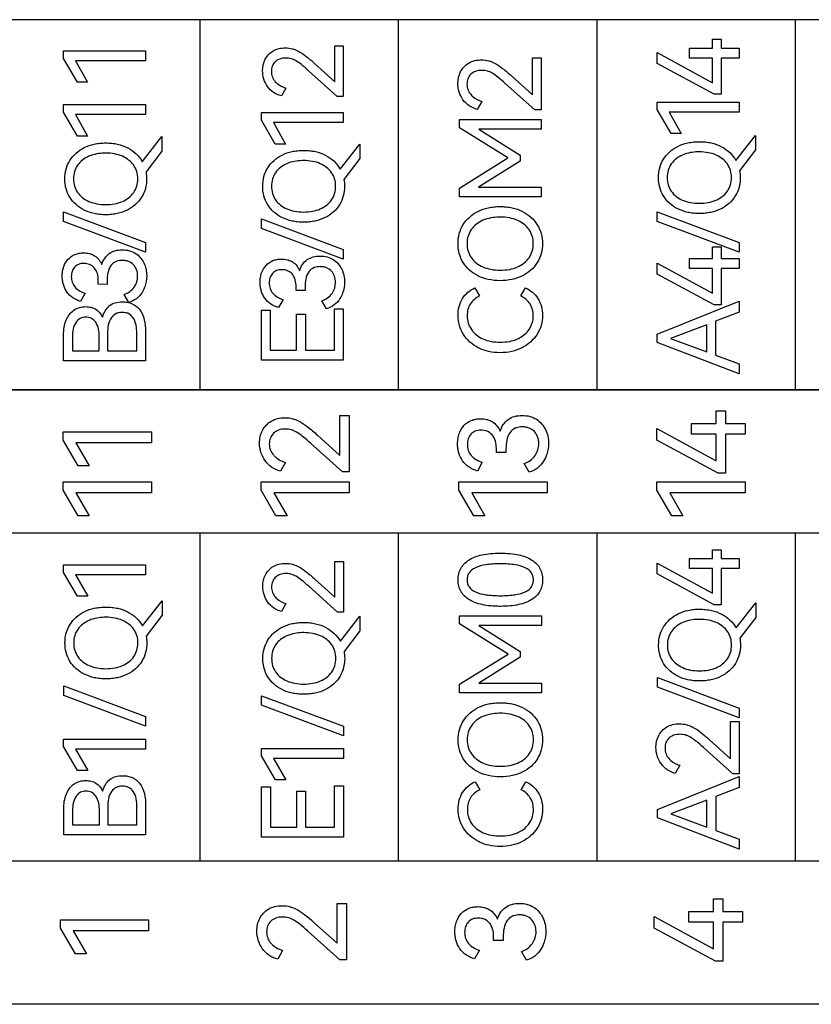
# Model space of a CAD drawing. Header units: millimetres. Extents: x 0 to 427, y 0 to 299.
# Tile 8 of 24: x 136 to 152, y 142 to 162. Entities that reach past the tile are written whole.
import ezdxf

# ---------------------------------------------------------------- set-up
doc = ezdxf.new("R2010")
doc.units = ezdxf.units.MM
doc.header["$LTSCALE"] = 23.1
doc.header["$MEASUREMENT"] = 0
doc.layers.add('Q0扩展模块左盖—激光—DXF_CONTINUOUS_LINE', color=7, linetype='Continuous')

msp = doc.modelspace()

# ---------------------------------------------------------------- linework, layer by layer
at = {"layer": 'Q0扩展模块左盖—激光—DXF_CONTINUOUS_LINE', "color": 32, "linetype": 'Continuous', "true_color": 0xcd6928}
for p, q in [((167.839, 161.79), (131.206, 161.79)), ((139.347, 154.208), (139.347, 161.79)), ((143.417, 154.208), (143.417, 161.79)), ((147.487, 154.208), (147.487, 161.79)), ((151.558, 154.208), (151.558, 161.79)), ((149.851, 161.392), (150.028, 161.392)), ((149.851, 161.209), (149.851, 161.392)), ((150.028, 161.392), (150.028, 161.209)), ((142.108, 161.255), (142.284, 161.255)), ((142.108, 160.519), (142.108, 161.255)), ((142.284, 161.255), (142.284, 160.217)), ((149.381, 161.209), (149.851, 161.209)), ((149.381, 161.005), (149.381, 161.209)), ((150.028, 161.209), (150.399, 161.209)), ((150.399, 161.209), (150.399, 161.005)), ((136.546, 161.154), (138.227, 161.154)), ((136.546, 160.998), (136.546, 161.154)), ((136.83, 160.51), (136.546, 160.998)), ((138.227, 161.154), (138.227, 160.948)), ((146.16, 161.011), (146.342, 161.011)), ((146.16, 160.252), (146.16, 161.011)), ((146.342, 161.011), (146.342, 159.94)), ((148.718, 161.115), (149.851, 160.5)), ((148.718, 160.892), (148.718, 161.115)), ((149.851, 161.005), (149.381, 161.005)), ((149.851, 160.5), (149.851, 161.005)), ((150.399, 161.005), (150.028, 161.005)), ((150.028, 161.005), (150.028, 160.262)), ((138.227, 160.948), (136.791, 160.948)), ((136.791, 160.948), (137.041, 160.51)), ((141.695, 160.893), (142.108, 160.519)), ((149.885, 160.262), (148.718, 160.892)), ((142.157, 160.217), (141.571, 160.744)), ((145.734, 160.637), (146.16, 160.252)), ((137.041, 160.51), (136.83, 160.51)), ((141.104, 160.388), (141.013, 160.228)), ((146.211, 159.94), (145.605, 160.484)), ((142.284, 160.217), (142.157, 160.217)), ((150.028, 160.262), (149.885, 160.262)), ((136.546, 160.052), (138.227, 160.052)), ((136.546, 159.896), (136.546, 160.052)), ((138.227, 160.052), (138.227, 159.845)), ((145.124, 160.117), (145.03, 159.952)), ((148.718, 160.103), (150.399, 160.103)), ((148.718, 159.947), (148.718, 160.103)), ((150.399, 160.103), (150.399, 159.897)), ((136.83, 159.407), (136.546, 159.896)), ((138.227, 159.845), (136.791, 159.845)), ((136.791, 159.845), (137.041, 159.407)), ((140.603, 159.887), (142.284, 159.887)), ((140.603, 159.731), (140.603, 159.887)), ((142.284, 159.887), (142.284, 159.681)), ((146.342, 159.94), (146.211, 159.94)), ((149.003, 159.459), (148.718, 159.947)), ((150.399, 159.897), (148.964, 159.897)), ((148.964, 159.897), (149.214, 159.459)), ((140.888, 159.243), (140.603, 159.731)), ((142.284, 159.681), (140.849, 159.681)), ((140.849, 159.681), (141.099, 159.243)), ((144.663, 159.743), (146.342, 159.743)), ((144.663, 159.576), (144.663, 159.743)), ((146.342, 159.743), (146.342, 159.544)), ((137.041, 159.407), (136.83, 159.407)), ((138.162, 158.881), (138.564, 159.394)), ((138.564, 159.394), (138.564, 159.096)), ((145.66, 158.959), (144.663, 159.576)), ((146.342, 159.544), (145.062, 159.544)), ((145.062, 159.544), (145.908, 159.014)), ((149.214, 159.459), (149.003, 159.459)), ((150.335, 158.906), (150.737, 159.42)), ((150.737, 159.42), (150.737, 159.122)), ((141.099, 159.243), (140.888, 159.243)), ((142.22, 158.728), (142.622, 159.241)), ((142.622, 159.241), (142.622, 158.944)), ((138.564, 159.096), (138.238, 158.67)), ((145.908, 159.014), (145.908, 158.892)), ((150.737, 159.122), (150.41, 158.695)), ((142.622, 158.944), (142.295, 158.517)), ((144.663, 158.34), (145.66, 158.959)), ((145.908, 158.892), (145.057, 158.358)), ((144.663, 158.161), (144.663, 158.34)), ((145.057, 158.358), (146.342, 158.358)), ((146.342, 158.358), (146.342, 158.161)), ((146.342, 158.161), (144.663, 158.161)), ((136.548, 157.853), (138.227, 157.224)), ((136.548, 157.656), (136.548, 157.853)), ((148.721, 157.852), (150.399, 157.223)), ((148.721, 157.654), (148.721, 157.852)), ((138.227, 157.027), (136.548, 157.656)), ((140.606, 157.713), (142.284, 157.084)), ((140.606, 157.515), (140.606, 157.713)), ((150.399, 157.026), (148.721, 157.654)), ((142.284, 156.887), (140.606, 157.515)), ((138.227, 157.224), (138.227, 157.027)), ((150.399, 157.223), (150.399, 157.026)), ((142.284, 157.084), (142.284, 156.887)), ((149.851, 157.135), (150.028, 157.135)), ((149.851, 156.894), (149.851, 157.135)), ((150.028, 157.135), (150.028, 156.894)), ((148.718, 156.8), (149.851, 156.186)), ((148.718, 156.578), (148.718, 156.8)), ((149.381, 156.894), (149.851, 156.894)), ((149.381, 156.69), (149.381, 156.894)), ((150.028, 156.894), (150.399, 156.894)), ((150.399, 156.894), (150.399, 156.69)), ((149.885, 155.947), (148.718, 156.578)), ((149.851, 156.69), (149.381, 156.69)), ((149.851, 156.186), (149.851, 156.69)), ((150.399, 156.69), (150.028, 156.69)), ((150.028, 156.69), (150.028, 155.947)), ((137.259, 156.369), (137.259, 156.45)), ((137.442, 156.367), (137.259, 156.369)), ((137.442, 156.438), (137.442, 156.367)), ((136.991, 156.184), (136.897, 156.019)), ((137.883, 155.996), (137.789, 156.161)), ((141.316, 156.242), (141.316, 156.322)), ((141.5, 156.24), (141.316, 156.242)), ((141.5, 156.311), (141.5, 156.24)), ((144.982, 156.295), (145.078, 156.13)), ((145.924, 156.13), (146.021, 156.295)), ((141.048, 156.056), (140.954, 155.891)), ((141.94, 155.868), (141.846, 156.033)), ((148.721, 155.35), (150.399, 156.024)), ((150.028, 155.947), (149.885, 155.947)), ((150.399, 156.024), (150.399, 155.797)), ((140.603, 155.842), (140.784, 155.842)), ((140.603, 154.812), (140.603, 155.842)), ((140.784, 155.842), (140.784, 155.016)), ((141.326, 155.755), (141.507, 155.755)), ((141.326, 155.016), (141.326, 155.755)), ((141.507, 155.755), (141.507, 155.016)), ((142.103, 155.867), (142.284, 155.867)), ((142.103, 155.016), (142.103, 155.867)), ((142.284, 155.867), (142.284, 154.812)), ((150.399, 155.797), (149.917, 155.611)), ((149.917, 155.611), (149.917, 154.916)), ((137.449, 155.365), (137.449, 155.005)), ((138.048, 155.005), (138.048, 155.365)), ((138.227, 155.402), (138.227, 154.801)), ((148.721, 155.178), (148.721, 155.35)), ((149.734, 155.54), (148.993, 155.256)), ((149.734, 154.985), (149.734, 155.54)), ((136.548, 154.801), (136.548, 155.331)), ((136.729, 155.297), (136.729, 155.005)), ((137.279, 155.005), (137.279, 155.297)), ((150.399, 154.533), (148.721, 155.178)), ((148.993, 155.256), (149.734, 154.985)), ((136.729, 155.005), (137.279, 155.005)), ((137.449, 155.005), (138.048, 155.005)), ((140.784, 155.016), (141.326, 155.016)), ((141.507, 155.016), (142.103, 155.016)), ((138.227, 154.801), (136.548, 154.801)), ((142.284, 154.812), (140.603, 154.812)), ((149.917, 154.916), (150.399, 154.74)), ((150.399, 154.74), (150.399, 154.533)), ((167.839, 154.208), (131.206, 154.208)), ((131.207, 154.204), (167.839, 154.204)), ((149.931, 153.776), (150.122, 153.776)), ((149.931, 153.516), (149.931, 153.776)), ((150.122, 153.776), (150.122, 153.516)), ((142.211, 153.682), (142.406, 153.682)), ((142.211, 152.864), (142.211, 153.682)), ((142.406, 153.682), (142.406, 152.529)), ((136.538, 153.343), (138.348, 153.343)), ((136.538, 153.176), (136.538, 153.343)), ((138.348, 153.343), (138.348, 153.121)), ((148.712, 153.415), (149.931, 152.753)), ((148.712, 153.176), (148.712, 153.415)), ((149.425, 153.516), (149.931, 153.516)), ((149.425, 153.297), (149.425, 153.516)), ((150.122, 153.516), (150.522, 153.516)), ((150.522, 153.516), (150.522, 153.297)), ((136.844, 152.65), (136.538, 153.176)), ((138.348, 153.121), (136.802, 153.121)), ((136.802, 153.121), (137.072, 152.65)), ((141.752, 153.279), (142.211, 152.864)), ((149.969, 152.496), (148.712, 153.176)), ((149.931, 153.297), (149.425, 153.297)), ((149.931, 152.753), (149.931, 153.297)), ((150.522, 153.297), (150.122, 153.297)), ((150.122, 153.297), (150.122, 152.496)), ((142.265, 152.529), (141.613, 153.114)), ((145.422, 152.921), (145.422, 153.008)), ((145.619, 152.919), (145.422, 152.921)), ((145.619, 152.995), (145.619, 152.919)), ((141.095, 152.719), (140.994, 152.541)), ((145.133, 152.721), (145.032, 152.543)), ((137.072, 152.65), (136.844, 152.65)), ((142.406, 152.529), (142.265, 152.529)), ((146.093, 152.519), (145.992, 152.696)), ((136.538, 152.321), (138.348, 152.321)), ((136.538, 152.153), (136.538, 152.321)), ((138.348, 152.321), (138.348, 152.099)), ((140.596, 152.321), (142.406, 152.321)), ((140.596, 152.153), (140.596, 152.321)), ((142.406, 152.321), (142.406, 152.099)), ((144.654, 152.321), (146.464, 152.321)), ((144.654, 152.153), (144.654, 152.321)), ((146.464, 152.321), (146.464, 152.099)), ((148.712, 152.321), (150.522, 152.321)), ((148.712, 152.153), (148.712, 152.321)), ((150.122, 152.496), (149.969, 152.496)), ((150.522, 152.321), (150.522, 152.099)), ((136.844, 151.627), (136.538, 152.153)), ((140.902, 151.627), (140.596, 152.153)), ((144.96, 151.627), (144.654, 152.153)), ((149.018, 151.627), (148.712, 152.153)), ((138.348, 152.099), (136.802, 152.099)), ((136.802, 152.099), (137.072, 151.627)), ((142.406, 152.099), (140.86, 152.099)), ((140.86, 152.099), (141.129, 151.627)), ((146.464, 152.099), (144.918, 152.099)), ((144.918, 152.099), (145.187, 151.627)), ((150.522, 152.099), (148.976, 152.099)), ((148.976, 152.099), (149.245, 151.627)), ((137.072, 151.627), (136.844, 151.627)), ((141.129, 151.627), (140.902, 151.627)), ((145.187, 151.627), (144.96, 151.627)), ((149.245, 151.627), (149.018, 151.627)), ((167.839, 151.272), (131.207, 151.272)), ((139.347, 144.548), (139.347, 151.272)), ((143.417, 144.548), (143.417, 151.272)), ((147.487, 144.548), (147.487, 151.272)), ((151.558, 144.548), (151.558, 151.272)), ((149.854, 150.929), (150.031, 150.929)), ((149.854, 150.751), (149.854, 150.929)), ((150.031, 150.929), (150.031, 150.751)), ((149.384, 150.751), (149.854, 150.751)), ((149.384, 150.547), (149.384, 150.751)), ((150.031, 150.751), (150.402, 150.751)), ((150.402, 150.751), (150.402, 150.547)), ((136.549, 150.622), (138.23, 150.622)), ((136.549, 150.466), (136.549, 150.622)), ((138.23, 150.622), (138.23, 150.416)), ((142.112, 150.692), (142.287, 150.692)), ((142.112, 149.957), (142.112, 150.692)), ((142.287, 150.692), (142.287, 149.654)), ((148.721, 150.657), (149.854, 150.042)), ((148.721, 150.434), (148.721, 150.657)), ((149.854, 150.547), (149.384, 150.547)), ((149.854, 150.042), (149.854, 150.547)), ((150.402, 150.547), (150.031, 150.547)), ((150.031, 150.547), (150.031, 149.804)), ((136.833, 149.978), (136.549, 150.466)), ((138.23, 150.416), (136.794, 150.416)), ((136.794, 150.416), (137.044, 149.978)), ((141.698, 150.33), (142.112, 149.957)), ((149.889, 149.804), (148.721, 150.434)), ((142.161, 149.654), (141.574, 150.181)), ((137.044, 149.978), (136.833, 149.978)), ((138.165, 149.371), (138.568, 149.885)), ((138.568, 149.885), (138.568, 149.587)), ((141.107, 149.826), (141.016, 149.665)), ((150.031, 149.804), (149.889, 149.804)), ((150.338, 149.328), (150.74, 149.841)), ((150.74, 149.841), (150.74, 149.543)), ((138.568, 149.587), (138.241, 149.16)), ((142.287, 149.654), (142.161, 149.654)), ((142.223, 149.056), (142.625, 149.569)), ((142.625, 149.569), (142.625, 149.271)), ((144.666, 149.578), (146.345, 149.578)), ((144.666, 149.41), (144.666, 149.578)), ((146.345, 149.578), (146.345, 149.378)), ((150.74, 149.543), (150.413, 149.117)), ((145.664, 148.793), (144.666, 149.41)), ((146.345, 149.378), (145.065, 149.378)), ((145.065, 149.378), (145.911, 148.848)), ((142.625, 149.271), (142.298, 148.844)), ((144.666, 148.174), (145.664, 148.793)), ((145.911, 148.727), (145.061, 148.193)), ((145.911, 148.848), (145.911, 148.727)), ((148.724, 148.312), (150.402, 147.683)), ((148.724, 148.114), (148.724, 148.312)), ((136.551, 148.143), (138.23, 147.515)), ((136.551, 147.946), (136.551, 148.143)), ((144.666, 147.995), (144.666, 148.174)), ((145.061, 148.193), (146.345, 148.193)), ((146.345, 148.193), (146.345, 147.995)), ((150.402, 147.486), (148.724, 148.114)), ((138.23, 147.318), (136.551, 147.946)), ((140.609, 147.94), (142.287, 147.312)), ((140.609, 147.743), (140.609, 147.94)), ((146.345, 147.995), (144.666, 147.995)), ((142.287, 147.115), (140.609, 147.743)), ((150.402, 147.683), (150.402, 147.486)), ((138.23, 147.515), (138.23, 147.318)), ((142.287, 147.312), (142.287, 147.115)), ((150.221, 147.408), (150.402, 147.408)), ((150.221, 146.649), (150.221, 147.408)), ((150.402, 147.408), (150.402, 146.337)), ((136.549, 147.052), (138.23, 147.052)), ((136.549, 146.896), (136.549, 147.052)), ((136.833, 146.408), (136.549, 146.896)), ((138.23, 147.052), (138.23, 146.846)), ((150.272, 146.337), (149.666, 146.88)), ((149.795, 147.034), (150.221, 146.649)), ((138.23, 146.846), (136.794, 146.846)), ((136.794, 146.846), (137.044, 146.408)), ((140.606, 146.861), (142.287, 146.861)), ((140.606, 146.705), (140.606, 146.861)), ((140.891, 146.217), (140.606, 146.705)), ((142.287, 146.861), (142.287, 146.655)), ((142.287, 146.655), (140.852, 146.655)), ((140.852, 146.655), (141.102, 146.217)), ((149.185, 146.513), (149.091, 146.348)), ((137.044, 146.408), (136.833, 146.408)), ((148.724, 145.61), (150.402, 146.284)), ((150.402, 146.337), (150.272, 146.337)), ((150.402, 146.284), (150.402, 146.057)), ((140.606, 146.069), (140.788, 146.069)), ((140.606, 145.04), (140.606, 146.069)), ((140.788, 146.069), (140.788, 145.244)), ((141.102, 146.217), (140.891, 146.217)), ((142.106, 146.095), (142.287, 146.095)), ((142.106, 145.244), (142.106, 146.095)), ((142.287, 146.095), (142.287, 145.04)), ((144.985, 146.178), (145.081, 146.012)), ((145.927, 146.012), (146.024, 146.178)), ((141.329, 145.982), (141.51, 145.982)), ((141.329, 145.244), (141.329, 145.982)), ((141.51, 145.982), (141.51, 145.244)), ((150.402, 146.057), (149.921, 145.871)), ((149.921, 145.871), (149.921, 145.176)), ((138.23, 145.693), (138.23, 145.092)), ((149.737, 145.8), (148.997, 145.516)), ((149.737, 145.245), (149.737, 145.8)), ((136.551, 145.092), (136.551, 145.621)), ((136.732, 145.587), (136.732, 145.296)), ((137.283, 145.296), (137.283, 145.587)), ((137.452, 145.656), (137.452, 145.296)), ((138.051, 145.296), (138.051, 145.656)), ((148.724, 145.438), (148.724, 145.61)), ((148.997, 145.516), (149.737, 145.245)), ((136.732, 145.296), (137.283, 145.296)), ((137.452, 145.296), (138.051, 145.296)), ((150.402, 144.793), (148.724, 145.438)), ((138.23, 145.092), (136.551, 145.092)), ((140.788, 145.244), (141.329, 145.244)), ((141.51, 145.244), (142.106, 145.244)), ((149.921, 145.176), (150.402, 145)), ((142.287, 145.04), (140.606, 145.04)), ((150.402, 145), (150.402, 144.793)), ((167.839, 144.548), (131.207, 144.548)), ((142.155, 143.684), (142.35, 143.684)), ((142.155, 142.866), (142.155, 143.684)), ((142.35, 143.684), (142.35, 142.53)), ((149.876, 143.777), (150.066, 143.777)), ((149.876, 143.518), (149.876, 143.777)), ((150.066, 143.777), (150.066, 143.518)), ((149.369, 143.518), (149.876, 143.518)), ((149.369, 143.298), (149.369, 143.518)), ((150.066, 143.518), (150.466, 143.518)), ((150.466, 143.518), (150.466, 143.298)), ((136.482, 143.345), (138.292, 143.345)), ((136.482, 143.177), (136.482, 143.345)), ((138.292, 143.345), (138.292, 143.123)), ((141.696, 143.281), (142.155, 142.866)), ((148.656, 143.417), (149.876, 142.755)), ((148.656, 143.177), (148.656, 143.417)), ((149.876, 143.298), (149.369, 143.298)), ((149.876, 142.755), (149.876, 143.298)), ((150.466, 143.298), (150.066, 143.298)), ((150.066, 143.298), (150.066, 142.498)), ((136.789, 142.651), (136.482, 143.177)), ((138.292, 143.123), (136.747, 143.123)), ((136.747, 143.123), (137.016, 142.651)), ((142.209, 142.53), (141.558, 143.116)), ((149.913, 142.498), (148.656, 143.177)), ((145.366, 142.923), (145.366, 143.009)), ((145.564, 142.921), (145.366, 142.923)), ((145.564, 142.997), (145.564, 142.921)), ((137.016, 142.651), (136.789, 142.651)), ((141.039, 142.721), (140.938, 142.543)), ((145.077, 142.723), (144.976, 142.545)), ((146.038, 142.521), (145.936, 142.698)), ((142.35, 142.53), (142.209, 142.53)), ((150.066, 142.498), (149.913, 142.498)), ((167.839, 141.616), (131.207, 141.616))]:
    msp.add_line(p, q, dxfattribs=at)
for points, knots in [([(141.013, 160.228), (140.956, 160.243), (140.846, 160.29), (140.682, 160.456), (140.604, 160.712), (140.661, 160.986), (140.806, 161.142), (140.962, 161.204), (141.098, 161.218), (141.2, 161.206), (141.253, 161.191), (141.261, 161.188)], [0, 0, 0, 0, 0.111532, 0.219001, 0.431202, 0.583043, 0.729734, 0.808707, 0.896015, 0.985014, 1, 1, 1, 1]), ([(141.571, 160.744), (141.523, 160.787), (141.44, 160.859), (141.323, 160.947), (141.214, 160.995), (141.1, 161.008), (140.983, 160.995), (140.882, 160.933), (140.82, 160.84), (140.802, 160.729), (140.822, 160.614), (140.873, 160.534), (140.913, 160.495), (140.926, 160.484)], [0, 0, 0, 0, 0.151158, 0.258214, 0.34196, 0.426304, 0.526134, 0.612606, 0.695002, 0.780667, 0.870276, 0.960684, 1, 1, 1, 1]), ([(141.261, 161.188), (141.299, 161.177), (141.39, 161.137), (141.534, 161.034), (141.637, 160.945), (141.695, 160.893)], [0, 0, 0, 0, 0.225586, 0.5572, 1, 1, 1, 1]), ([(145.03, 159.952), (144.971, 159.968), (144.858, 160.016), (144.688, 160.187), (144.608, 160.451), (144.667, 160.734), (144.816, 160.894), (144.978, 160.959), (145.118, 160.973), (145.223, 160.961), (145.278, 160.945), (145.286, 160.942)], [0, 0, 0, 0, 0.111561, 0.218969, 0.431139, 0.583042, 0.72969, 0.808684, 0.895992, 0.985029, 1, 1, 1, 1]), ([(145.286, 160.942), (145.325, 160.93), (145.419, 160.889), (145.567, 160.783), (145.674, 160.691), (145.734, 160.637)], [0, 0, 0, 0, 0.225398, 0.557133, 1, 1, 1, 1]), ([(145.605, 160.484), (145.556, 160.528), (145.47, 160.602), (145.35, 160.694), (145.238, 160.743), (145.12, 160.757), (144.999, 160.742), (144.895, 160.679), (144.831, 160.583), (144.813, 160.468), (144.833, 160.35), (144.886, 160.267), (144.927, 160.227), (144.94, 160.215)], [0, 0, 0, 0, 0.151195, 0.258232, 0.341924, 0.426272, 0.526144, 0.612548, 0.69495, 0.780599, 0.870241, 0.960683, 1, 1, 1, 1]), ([(136.584, 158.396), (136.577, 158.44), (136.568, 158.552), (136.589, 158.729), (136.695, 158.973), (136.91, 159.16), (137.141, 159.238), (137.291, 159.261), (137.413, 159.267), (137.536, 159.261), (137.692, 159.236), (137.93, 159.152), (138.096, 158.999), (138.162, 158.881)], [0, 0, 0, 0, 0.059177, 0.147924, 0.234003, 0.408737, 0.505077, 0.556264, 0.61028, 0.666606, 0.719796, 0.819581, 1, 1, 1, 1]), ([(148.757, 158.422), (148.749, 158.466), (148.74, 158.577), (148.762, 158.754), (148.867, 158.999), (149.082, 159.186), (149.313, 159.264), (149.464, 159.287), (149.585, 159.293), (149.708, 159.287), (149.864, 159.262), (150.102, 159.177), (150.268, 159.024), (150.335, 158.906)], [0, 0, 0, 0, 0.059177, 0.147924, 0.234003, 0.408737, 0.505077, 0.556264, 0.61028, 0.666606, 0.719796, 0.819581, 1, 1, 1, 1]), ([(137.38, 159.056), (137.329, 159.054), (137.222, 159.044), (137.023, 158.987), (136.851, 158.859), (136.765, 158.679), (136.747, 158.529), (136.765, 158.38), (136.851, 158.199), (137.023, 158.072), (137.231, 158.012), (137.349, 158.003), (137.411, 158.003)], [0, 0, 0, 0, 0.083046, 0.173525, 0.332834, 0.410102, 0.491686, 0.573316, 0.65059, 0.809865, 0.900067, 1, 1, 1, 1]), ([(137.411, 158.003), (137.472, 158.003), (137.589, 158.012), (137.797, 158.071), (137.97, 158.198), (138.056, 158.38), (138.075, 158.529), (138.056, 158.679), (137.969, 158.859), (137.797, 158.987), (137.589, 159.047), (137.462, 159.057), (137.39, 159.056), (137.38, 159.056)], [0, 0, 0, 0, 0.095934, 0.182898, 0.337572, 0.412961, 0.492172, 0.571208, 0.646191, 0.800898, 0.888263, 0.983918, 1, 1, 1, 1]), ([(140.642, 158.244), (140.634, 158.288), (140.625, 158.399), (140.647, 158.576), (140.752, 158.821), (140.967, 159.008), (141.198, 159.086), (141.349, 159.109), (141.47, 159.114), (141.593, 159.109), (141.749, 159.084), (141.987, 158.999), (142.153, 158.846), (142.22, 158.728)], [0, 0, 0, 0, 0.059176, 0.147923, 0.234002, 0.408737, 0.505093, 0.55627, 0.61028, 0.666599, 0.719779, 0.81958, 1, 1, 1, 1]), ([(149.553, 159.081), (149.501, 159.08), (149.394, 159.07), (149.196, 159.013), (149.023, 158.885), (148.938, 158.704), (148.919, 158.555), (148.938, 158.406), (149.023, 158.225), (149.196, 158.097), (149.404, 158.038), (149.522, 158.028), (149.583, 158.028)], [0, 0, 0, 0, 0.083046, 0.173525, 0.332834, 0.410102, 0.491686, 0.573316, 0.65059, 0.809865, 0.900067, 1, 1, 1, 1]), ([(149.583, 158.028), (149.645, 158.028), (149.762, 158.038), (149.97, 158.096), (150.142, 158.224), (150.229, 158.405), (150.248, 158.555), (150.229, 158.704), (150.142, 158.885), (149.969, 159.012), (149.762, 159.072), (149.634, 159.082), (149.563, 159.082), (149.553, 159.081)], [0, 0, 0, 0, 0.095934, 0.182898, 0.337572, 0.412961, 0.492172, 0.571208, 0.646191, 0.800898, 0.888263, 0.983918, 1, 1, 1, 1]), ([(141.438, 158.903), (141.386, 158.902), (141.279, 158.891), (141.081, 158.835), (140.908, 158.707), (140.823, 158.526), (140.804, 158.377), (140.823, 158.228), (140.908, 158.047), (141.081, 157.919), (141.289, 157.86), (141.407, 157.85), (141.468, 157.85)], [0, 0, 0, 0, 0.083029, 0.173528, 0.332837, 0.410104, 0.491688, 0.573299, 0.650591, 0.809866, 0.900063, 1, 1, 1, 1]), ([(141.468, 157.85), (141.53, 157.85), (141.647, 157.859), (141.855, 157.918), (142.027, 158.046), (142.114, 158.227), (142.133, 158.377), (142.114, 158.526), (142.027, 158.707), (141.854, 158.834), (141.647, 158.894), (141.519, 158.904), (141.448, 158.903), (141.438, 158.903)], [0, 0, 0, 0, 0.095934, 0.182899, 0.337575, 0.412982, 0.492174, 0.571191, 0.646192, 0.8009, 0.888285, 0.983921, 1, 1, 1, 1]), ([(138.238, 158.67), (138.247, 158.623), (138.263, 158.447), (138.184, 158.13), (137.915, 157.898), (137.683, 157.821), (137.532, 157.797), (137.411, 157.792), (137.291, 157.797), (137.14, 157.821), (136.909, 157.898), (136.693, 158.085), (136.607, 158.289), (136.588, 158.374), (136.584, 158.396)], [0, 0, 0, 0, 0.056386, 0.212883, 0.370973, 0.458668, 0.505342, 0.554651, 0.603546, 0.649937, 0.737424, 0.895513, 0.97323, 1, 1, 1, 1]), ([(150.41, 158.695), (150.419, 158.649), (150.436, 158.472), (150.356, 158.155), (150.088, 157.924), (149.856, 157.846), (149.704, 157.823), (149.584, 157.817), (149.463, 157.823), (149.313, 157.846), (149.081, 157.924), (148.866, 158.111), (148.779, 158.315), (148.761, 158.4), (148.757, 158.422)], [0, 0, 0, 0, 0.056386, 0.212883, 0.370973, 0.458668, 0.505342, 0.554651, 0.603546, 0.649937, 0.737424, 0.895513, 0.97323, 1, 1, 1, 1]), ([(142.295, 158.517), (142.304, 158.471), (142.321, 158.294), (142.241, 157.977), (141.973, 157.746), (141.741, 157.668), (141.589, 157.645), (141.469, 157.639), (141.348, 157.645), (141.198, 157.668), (140.966, 157.746), (140.751, 157.933), (140.664, 158.136), (140.646, 158.222), (140.642, 158.244)], [0, 0, 0, 0, 0.056385, 0.212881, 0.370969, 0.458668, 0.50534, 0.554648, 0.603542, 0.64993, 0.737421, 0.895509, 0.973231, 1, 1, 1, 1]), ([(145.5, 156.443), (145.418, 156.443), (145.261, 156.458), (144.981, 156.551), (144.759, 156.744), (144.652, 156.997), (144.627, 157.202), (144.652, 157.408), (144.761, 157.66), (144.983, 157.853), (145.221, 157.934), (145.376, 157.958), (145.472, 157.962), (145.528, 157.961), (145.542, 157.961)], [0, 0, 0, 0, 0.094218, 0.180145, 0.336064, 0.412747, 0.491963, 0.571179, 0.648012, 0.803931, 0.889924, 0.9356, 0.983799, 1, 1, 1, 1]), ([(145.542, 157.961), (145.57, 157.96), (145.639, 157.955), (145.78, 157.933), (145.957, 157.872), (146.135, 157.753), (146.268, 157.595), (146.35, 157.407), (146.375, 157.202), (146.35, 156.997), (146.243, 156.744), (146.021, 156.551), (145.741, 156.458), (145.583, 156.443), (145.5, 156.443)], [0, 0, 0, 0, 0.033384, 0.08075, 0.169691, 0.252576, 0.331894, 0.410708, 0.492221, 0.573836, 0.652848, 0.813464, 0.902251, 1, 1, 1, 1]), ([(145.468, 157.745), (145.415, 157.744), (145.305, 157.733), (145.1, 157.675), (144.922, 157.543), (144.834, 157.356), (144.815, 157.202), (144.834, 157.048), (144.922, 156.862), (145.1, 156.73), (145.315, 156.669), (145.436, 156.659), (145.5, 156.659)], [0, 0, 0, 0, 0.083044, 0.173568, 0.332818, 0.410104, 0.491686, 0.573287, 0.650555, 0.809838, 0.90004, 1, 1, 1, 1]), ([(145.5, 156.659), (145.563, 156.659), (145.684, 156.668), (145.899, 156.729), (146.077, 156.861), (146.166, 157.048), (146.185, 157.202), (146.166, 157.357), (146.076, 157.543), (145.898, 157.674), (145.684, 157.736), (145.552, 157.747), (145.479, 157.746), (145.468, 157.745)], [0, 0, 0, 0, 0.095937, 0.182918, 0.33756, 0.412987, 0.492175, 0.571192, 0.646226, 0.800868, 0.888281, 0.983918, 1, 1, 1, 1]), ([(136.897, 156.019), (136.788, 156.051), (136.631, 156.152), (136.548, 156.336), (136.524, 156.448), (136.518, 156.541), (136.525, 156.637), (136.554, 156.759), (136.631, 156.89), (136.754, 156.977), (136.869, 157.009), (136.969, 157.017), (137.046, 157.008), (137.09, 156.996), (137.095, 156.995)], [0, 0, 0, 0, 0.220532, 0.328156, 0.38369, 0.441954, 0.508353, 0.569516, 0.683987, 0.794643, 0.851441, 0.912339, 0.989603, 1, 1, 1, 1]), ([(137.095, 156.995), (137.126, 156.985), (137.228, 156.941), (137.3, 156.847), (137.33, 156.775)], [0, 0, 0, 0, 0.293584, 1, 1, 1, 1]), ([(137.33, 156.775), (137.358, 156.862), (137.437, 156.989), (137.609, 157.065), (137.752, 157.081), (137.896, 157.065), (138.064, 156.992), (138.217, 156.813), (138.267, 156.557), (138.239, 156.388), (138.213, 156.317)], [0, 0, 0, 0, 0.17216, 0.255397, 0.347489, 0.43941, 0.524549, 0.687641, 0.85846, 1, 1, 1, 1]), ([(137.259, 156.45), (137.259, 156.54), (137.228, 156.683), (137.084, 156.783), (136.969, 156.802), (136.857, 156.786), (136.769, 156.725), (136.716, 156.633), (136.706, 156.562), (136.706, 156.525)], [0, 0, 0, 0, 0.292817, 0.417127, 0.545817, 0.664724, 0.772483, 0.881386, 1, 1, 1, 1]), ([(137.638, 156.841), (137.63, 156.838), (137.584, 156.82), (137.458, 156.713), (137.442, 156.546), (137.442, 156.438)], [0, 0, 0, 0, 0.052647, 0.31514, 1, 1, 1, 1]), ([(137.789, 156.161), (137.87, 156.186), (138.017, 156.291), (138.092, 156.54), (138.024, 156.75), (137.902, 156.833), (137.818, 156.855), (137.736, 156.861), (137.674, 156.853), (137.638, 156.841)], [0, 0, 0, 0, 0.231586, 0.449287, 0.667086, 0.776428, 0.834798, 0.898707, 1, 1, 1, 1]), ([(140.954, 155.891), (140.845, 155.923), (140.688, 156.025), (140.605, 156.208), (140.582, 156.32), (140.576, 156.413), (140.582, 156.509), (140.612, 156.631), (140.689, 156.762), (140.812, 156.849), (140.926, 156.881), (141.027, 156.89), (141.104, 156.881), (141.147, 156.869), (141.153, 156.867)], [0, 0, 0, 0, 0.220529, 0.328151, 0.383684, 0.441947, 0.508345, 0.569503, 0.683985, 0.794653, 0.851445, 0.912342, 0.989602, 1, 1, 1, 1]), ([(141.153, 156.867), (141.183, 156.858), (141.285, 156.814), (141.358, 156.719), (141.387, 156.648)], [0, 0, 0, 0, 0.29361, 1, 1, 1, 1]), ([(141.387, 156.648), (141.415, 156.735), (141.494, 156.862), (141.667, 156.938), (141.809, 156.953), (141.953, 156.938), (142.121, 156.864), (142.274, 156.685), (142.325, 156.43), (142.296, 156.261), (142.27, 156.189)], [0, 0, 0, 0, 0.17216, 0.255419, 0.347489, 0.439386, 0.524547, 0.68764, 0.85846, 1, 1, 1, 1]), ([(141.316, 156.322), (141.316, 156.412), (141.285, 156.555), (141.142, 156.655), (141.026, 156.674), (140.915, 156.658), (140.827, 156.597), (140.773, 156.505), (140.764, 156.435), (140.764, 156.398)], [0, 0, 0, 0, 0.29281, 0.41715, 0.545797, 0.664695, 0.772474, 0.881396, 1, 1, 1, 1]), ([(141.696, 156.713), (141.688, 156.711), (141.642, 156.692), (141.515, 156.585), (141.5, 156.419), (141.5, 156.311)], [0, 0, 0, 0, 0.052643, 0.315094, 1, 1, 1, 1]), ([(141.846, 156.033), (141.928, 156.059), (142.075, 156.163), (142.149, 156.412), (142.081, 156.623), (141.959, 156.705), (141.876, 156.727), (141.794, 156.733), (141.731, 156.726), (141.696, 156.713)], [0, 0, 0, 0, 0.231586, 0.449288, 0.667088, 0.77643, 0.834799, 0.898708, 1, 1, 1, 1]), ([(136.706, 156.525), (136.706, 156.486), (136.717, 156.41), (136.799, 156.27), (136.912, 156.21), (136.991, 156.184)], [0, 0, 0, 0, 0.244027, 0.476041, 1, 1, 1, 1]), ([(140.764, 156.398), (140.764, 156.359), (140.774, 156.283), (140.856, 156.143), (140.969, 156.082), (141.048, 156.056)], [0, 0, 0, 0, 0.244008, 0.476055, 1, 1, 1, 1]), ([(138.213, 156.317), (138.198, 156.277), (138.155, 156.186), (138.049, 156.063), (137.939, 156.012), (137.883, 155.996)], [0, 0, 0, 0, 0.263105, 0.627387, 1, 1, 1, 1]), ([(142.27, 156.189), (142.256, 156.149), (142.212, 156.058), (142.106, 155.936), (141.997, 155.885), (141.94, 155.868)], [0, 0, 0, 0, 0.263105, 0.627387, 1, 1, 1, 1]), ([(145.084, 155.052), (145.073, 155.057), (144.938, 155.123), (144.765, 155.273), (144.653, 155.526), (144.628, 155.724), (144.649, 155.913), (144.74, 156.13), (144.879, 156.25), (144.982, 156.295)], [0, 0, 0, 0, 0.02407, 0.289305, 0.419066, 0.551445, 0.670582, 0.78311, 1, 1, 1, 1]), ([(146.021, 156.295), (146.123, 156.25), (146.263, 156.13), (146.353, 155.913), (146.375, 155.724), (146.349, 155.526), (146.236, 155.273), (146.013, 155.08), (145.735, 154.982), (145.5, 154.96), (145.277, 154.981), (145.141, 155.026), (145.084, 155.052)], [0, 0, 0, 0, 0.139873, 0.212415, 0.289262, 0.374648, 0.458454, 0.629877, 0.72302, 0.822721, 0.922385, 1, 1, 1, 1]), ([(137.346, 155.696), (137.371, 155.784), (137.441, 155.916), (137.611, 155.999), (137.739, 156.014), (137.856, 156.004), (137.983, 155.967), (138.191, 155.804), (138.227, 155.559), (138.227, 155.402)], [0, 0, 0, 0, 0.195711, 0.287311, 0.389876, 0.465076, 0.534237, 0.667683, 1, 1, 1, 1]), ([(145.078, 156.13), (145.003, 156.092), (144.899, 156.01), (144.833, 155.853), (144.818, 155.719), (144.837, 155.575), (144.925, 155.389), (145.102, 155.256), (145.316, 155.193), (145.5, 155.178), (145.684, 155.193), (145.816, 155.231), (145.883, 155.264), (145.897, 155.271)], [0, 0, 0, 0, 0.134327, 0.19816, 0.267001, 0.34835, 0.426805, 0.58954, 0.681445, 0.781908, 0.882531, 0.974894, 1, 1, 1, 1]), ([(146.179, 155.726), (146.179, 155.809), (146.139, 155.983), (145.999, 156.092), (145.924, 156.13)], [0, 0, 0, 0, 0.494384, 1, 1, 1, 1]), ([(136.548, 155.331), (136.548, 155.435), (136.572, 155.629), (136.717, 155.826), (136.873, 155.9), (136.996, 155.916), (137.112, 155.903), (137.246, 155.848), (137.315, 155.759), (137.346, 155.696)], [0, 0, 0, 0, 0.249664, 0.454731, 0.5538, 0.657931, 0.747976, 0.830245, 1, 1, 1, 1]), ([(138.048, 155.365), (138.048, 155.476), (138.032, 155.644), (137.897, 155.764), (137.817, 155.79), (137.752, 155.796), (137.686, 155.79), (137.604, 155.764), (137.467, 155.645), (137.449, 155.476), (137.449, 155.365)], [0, 0, 0, 0, 0.283404, 0.388541, 0.441284, 0.49809, 0.555842, 0.609477, 0.716106, 1, 1, 1, 1]), ([(137.279, 155.297), (137.279, 155.398), (137.26, 155.551), (137.123, 155.68), (137.003, 155.704), (136.884, 155.679), (136.75, 155.549), (136.729, 155.397), (136.729, 155.297)], [0, 0, 0, 0, 0.282159, 0.391333, 0.502179, 0.60995, 0.7189, 1, 1, 1, 1]), ([(145.897, 155.271), (145.975, 155.313), (146.125, 155.435), (146.179, 155.627), (146.179, 155.726)], [0, 0, 0, 0, 0.466458, 1, 1, 1, 1]), ([(140.994, 152.541), (140.93, 152.558), (140.808, 152.61), (140.626, 152.794), (140.539, 153.078), (140.603, 153.383), (140.764, 153.556), (140.937, 153.625), (141.089, 153.641), (141.202, 153.627), (141.261, 153.61), (141.269, 153.608)], [0, 0, 0, 0, 0.111528, 0.219001, 0.431121, 0.583018, 0.729667, 0.808624, 0.895905, 0.985037, 1, 1, 1, 1]), ([(141.269, 153.608), (141.311, 153.594), (141.412, 153.551), (141.572, 153.436), (141.687, 153.337), (141.752, 153.279)], [0, 0, 0, 0, 0.225339, 0.557385, 1, 1, 1, 1]), ([(145.032, 152.543), (144.914, 152.578), (144.746, 152.687), (144.656, 152.885), (144.631, 153.006), (144.624, 153.106), (144.632, 153.209), (144.663, 153.341), (144.746, 153.482), (144.878, 153.575), (145.001, 153.61), (145.11, 153.619), (145.193, 153.609), (145.24, 153.596), (145.245, 153.595)], [0, 0, 0, 0, 0.220537, 0.327978, 0.383593, 0.4419, 0.508295, 0.569469, 0.683947, 0.794617, 0.851436, 0.912343, 0.989602, 1, 1, 1, 1]), ([(145.245, 153.595), (145.279, 153.585), (145.388, 153.537), (145.466, 153.435), (145.498, 153.358)], [0, 0, 0, 0, 0.293623, 1, 1, 1, 1]), ([(145.498, 153.358), (145.528, 153.452), (145.613, 153.589), (145.799, 153.67), (145.953, 153.688), (146.107, 153.67), (146.288, 153.591), (146.453, 153.399), (146.506, 153.133), (146.48, 152.96), (146.458, 152.89)], [0, 0, 0, 0, 0.174896, 0.259482, 0.353021, 0.446522, 0.532895, 0.698556, 0.872161, 1, 1, 1, 1]), ([(141.613, 153.114), (141.56, 153.162), (141.467, 153.241), (141.338, 153.34), (141.217, 153.393), (141.09, 153.408), (140.96, 153.392), (140.848, 153.324), (140.78, 153.22), (140.759, 153.097), (140.781, 152.97), (140.838, 152.881), (140.882, 152.837), (140.897, 152.825)], [0, 0, 0, 0, 0.151366, 0.258294, 0.341835, 0.426338, 0.526267, 0.612575, 0.694802, 0.78063, 0.870415, 0.960692, 1, 1, 1, 1]), ([(145.422, 153.008), (145.422, 153.105), (145.388, 153.258), (145.234, 153.366), (145.109, 153.387), (144.989, 153.37), (144.895, 153.304), (144.837, 153.205), (144.827, 153.129), (144.827, 153.089)], [0, 0, 0, 0, 0.292824, 0.416908, 0.545793, 0.664652, 0.772438, 0.881387, 1, 1, 1, 1]), ([(145.83, 153.429), (145.822, 153.426), (145.772, 153.406), (145.636, 153.291), (145.619, 153.111), (145.619, 152.995)], [0, 0, 0, 0, 0.052678, 0.315516, 1, 1, 1, 1]), ([(145.992, 152.696), (146.08, 152.724), (146.239, 152.836), (146.304, 153.065), (146.277, 153.241), (146.208, 153.356), (146.114, 153.42), (146.024, 153.443), (145.936, 153.45), (145.869, 153.442), (145.83, 153.429)], [0, 0, 0, 0, 0.230667, 0.447546, 0.561046, 0.668472, 0.777156, 0.835385, 0.899073, 1, 1, 1, 1]), ([(144.827, 153.089), (144.827, 153.047), (144.838, 152.965), (144.926, 152.814), (145.048, 152.749), (145.133, 152.721)], [0, 0, 0, 0, 0.244389, 0.475911, 1, 1, 1, 1]), ([(146.458, 152.89), (146.441, 152.838), (146.393, 152.731), (146.272, 152.591), (146.155, 152.536), (146.093, 152.519)], [0, 0, 0, 0, 0.299974, 0.646023, 1, 1, 1, 1]), ([(145.455, 149.771), (145.405, 149.772), (145.296, 149.778), (145.137, 149.8), (144.985, 149.844), (144.825, 149.921), (144.701, 150.041), (144.645, 150.192), (144.632, 150.314), (144.644, 150.436), (144.701, 150.588), (144.862, 150.746), (145.09, 150.823), (145.312, 150.855), (145.438, 150.859), (145.505, 150.859)], [0, 0, 0, 0, 0.066888, 0.145475, 0.214608, 0.275966, 0.381944, 0.433433, 0.488524, 0.544084, 0.595867, 0.701751, 0.831566, 0.910404, 1, 1, 1, 1]), ([(145.505, 150.859), (145.572, 150.859), (145.698, 150.855), (145.918, 150.823), (146.146, 150.746), (146.306, 150.588), (146.362, 150.436), (146.374, 150.314), (146.362, 150.192), (146.306, 150.041), (146.183, 149.921), (146.023, 149.844), (145.873, 149.8), (145.697, 149.775), (145.555, 149.77), (145.472, 149.77), (145.455, 149.771)], [0, 0, 0, 0, 0.085628, 0.160964, 0.285092, 0.386538, 0.436247, 0.489614, 0.542544, 0.591996, 0.693486, 0.752143, 0.818236, 0.893355, 0.978583, 1, 1, 1, 1]), ([(141.016, 149.665), (140.959, 149.681), (140.849, 149.728), (140.685, 149.893), (140.607, 150.149), (140.665, 150.423), (140.809, 150.579), (140.965, 150.641), (141.101, 150.655), (141.203, 150.643), (141.256, 150.628), (141.264, 150.626)], [0, 0, 0, 0, 0.111591, 0.21899, 0.431185, 0.583022, 0.729709, 0.808618, 0.895976, 0.985025, 1, 1, 1, 1]), ([(141.264, 150.626), (141.302, 150.614), (141.393, 150.574), (141.537, 150.471), (141.64, 150.382), (141.698, 150.33)], [0, 0, 0, 0, 0.225477, 0.557277, 1, 1, 1, 1]), ([(145.465, 150.641), (145.424, 150.641), (145.337, 150.638), (145.177, 150.621), (145.005, 150.582), (144.874, 150.489), (144.828, 150.392), (144.819, 150.314), (144.828, 150.236), (144.874, 150.139), (145.005, 150.046), (145.177, 150.009), (145.35, 149.991), (145.451, 149.988), (145.505, 149.988)], [0, 0, 0, 0, 0.074223, 0.160093, 0.295159, 0.394258, 0.439728, 0.487956, 0.53612, 0.581428, 0.680247, 0.815207, 0.901032, 1, 1, 1, 1]), ([(145.505, 149.988), (145.559, 149.988), (145.659, 149.991), (145.83, 150.009), (146.001, 150.046), (146.131, 150.139), (146.176, 150.236), (146.185, 150.314), (146.176, 150.391), (146.131, 150.489), (146.002, 150.582), (145.832, 150.621), (145.659, 150.639), (145.546, 150.642), (145.478, 150.642), (145.465, 150.641)], [0, 0, 0, 0, 0.093795, 0.175233, 0.303584, 0.398006, 0.441461, 0.487691, 0.533966, 0.5775, 0.671871, 0.800182, 0.881934, 0.976255, 1, 1, 1, 1]), ([(141.574, 150.181), (141.526, 150.224), (141.443, 150.296), (141.326, 150.385), (141.217, 150.432), (141.103, 150.446), (140.986, 150.432), (140.885, 150.37), (140.823, 150.277), (140.805, 150.166), (140.825, 150.052), (140.876, 149.971), (140.916, 149.932), (140.929, 149.921)], [0, 0, 0, 0, 0.151241, 0.258218, 0.341892, 0.426308, 0.526211, 0.612607, 0.694927, 0.780665, 0.870349, 0.960681, 1, 1, 1, 1]), ([(136.588, 148.887), (136.58, 148.931), (136.571, 149.042), (136.592, 149.219), (136.698, 149.464), (136.913, 149.651), (137.144, 149.729), (137.294, 149.752), (137.416, 149.758), (137.539, 149.752), (137.695, 149.727), (137.933, 149.642), (138.099, 149.489), (138.165, 149.371)], [0, 0, 0, 0, 0.059213, 0.147958, 0.234035, 0.408766, 0.50504, 0.556262, 0.610296, 0.666641, 0.719865, 0.819584, 1, 1, 1, 1]), ([(148.76, 148.843), (148.752, 148.887), (148.743, 148.999), (148.765, 149.176), (148.87, 149.42), (149.085, 149.607), (149.317, 149.685), (149.467, 149.709), (149.588, 149.714), (149.711, 149.708), (149.867, 149.683), (150.105, 149.599), (150.271, 149.446), (150.338, 149.328)], [0, 0, 0, 0, 0.059188, 0.147934, 0.234013, 0.408746, 0.505081, 0.556269, 0.610285, 0.666611, 0.719802, 0.819581, 1, 1, 1, 1]), ([(137.383, 149.546), (137.332, 149.545), (137.225, 149.534), (137.026, 149.478), (136.854, 149.35), (136.768, 149.169), (136.75, 149.02), (136.769, 148.871), (136.854, 148.69), (137.026, 148.562), (137.235, 148.503), (137.352, 148.493), (137.414, 148.493)], [0, 0, 0, 0, 0.083104, 0.17351, 0.332824, 0.410094, 0.491681, 0.573383, 0.650578, 0.809858, 0.900068, 1, 1, 1, 1]), ([(137.414, 148.493), (137.475, 148.493), (137.592, 148.502), (137.8, 148.561), (137.973, 148.689), (138.059, 148.87), (138.078, 149.02), (138.06, 149.169), (137.973, 149.35), (137.8, 149.477), (137.592, 149.537), (137.465, 149.548), (137.394, 149.547), (137.383, 149.546)], [0, 0, 0, 0, 0.095931, 0.182903, 0.33758, 0.412893, 0.492172, 0.571276, 0.646182, 0.800892, 0.888186, 0.983907, 1, 1, 1, 1]), ([(149.556, 149.503), (149.504, 149.502), (149.397, 149.491), (149.199, 149.434), (149.027, 149.307), (148.941, 149.126), (148.923, 148.977), (148.941, 148.827), (149.027, 148.647), (149.199, 148.519), (149.407, 148.459), (149.525, 148.45), (149.587, 148.45)], [0, 0, 0, 0, 0.083048, 0.173523, 0.332833, 0.410102, 0.491686, 0.573321, 0.650586, 0.809863, 0.900064, 1, 1, 1, 1]), ([(149.587, 148.45), (149.648, 148.45), (149.765, 148.459), (149.973, 148.518), (150.146, 148.646), (150.232, 148.827), (150.251, 148.976), (150.232, 149.126), (150.145, 149.307), (149.973, 149.434), (149.765, 149.494), (149.637, 149.504), (149.566, 149.503), (149.556, 149.503)], [0, 0, 0, 0, 0.095933, 0.182901, 0.337577, 0.412959, 0.492174, 0.571214, 0.646189, 0.800898, 0.888259, 0.983917, 1, 1, 1, 1]), ([(140.645, 148.571), (140.637, 148.615), (140.628, 148.727), (140.65, 148.903), (140.755, 149.148), (140.97, 149.335), (141.202, 149.413), (141.352, 149.436), (141.473, 149.442), (141.596, 149.436), (141.752, 149.411), (141.99, 149.327), (142.156, 149.174), (142.223, 149.056)], [0, 0, 0, 0, 0.059188, 0.147934, 0.234013, 0.408746, 0.505081, 0.556269, 0.610285, 0.666611, 0.719802, 0.819581, 1, 1, 1, 1]), ([(138.241, 149.16), (138.25, 149.114), (138.266, 148.937), (138.187, 148.62), (137.919, 148.389), (137.686, 148.311), (137.535, 148.288), (137.414, 148.282), (137.294, 148.288), (137.144, 148.311), (136.912, 148.389), (136.696, 148.576), (136.61, 148.78), (136.591, 148.865), (136.588, 148.887)], [0, 0, 0, 0, 0.056389, 0.212896, 0.370994, 0.458637, 0.505346, 0.554676, 0.603591, 0.650016, 0.737451, 0.89555, 0.973212, 1, 1, 1, 1]), ([(141.441, 149.231), (141.389, 149.229), (141.282, 149.219), (141.084, 149.162), (140.912, 149.034), (140.826, 148.854), (140.808, 148.704), (140.826, 148.555), (140.912, 148.374), (141.084, 148.247), (141.292, 148.187), (141.41, 148.178), (141.472, 148.178)], [0, 0, 0, 0, 0.083048, 0.173523, 0.332833, 0.410102, 0.491686, 0.573321, 0.650586, 0.809863, 0.900064, 1, 1, 1, 1]), ([(141.472, 148.178), (141.533, 148.178), (141.65, 148.187), (141.858, 148.246), (142.031, 148.373), (142.117, 148.555), (142.136, 148.704), (142.117, 148.854), (142.03, 149.034), (141.858, 149.162), (141.65, 149.222), (141.522, 149.232), (141.451, 149.231), (141.441, 149.231)], [0, 0, 0, 0, 0.095933, 0.182901, 0.337577, 0.412959, 0.492174, 0.571214, 0.646189, 0.800898, 0.888259, 0.983917, 1, 1, 1, 1]), ([(150.413, 149.117), (150.422, 149.071), (150.439, 148.894), (150.359, 148.577), (150.091, 148.346), (149.859, 148.268), (149.707, 148.245), (149.587, 148.239), (149.467, 148.245), (149.316, 148.268), (149.084, 148.346), (148.869, 148.532), (148.782, 148.736), (148.764, 148.821), (148.76, 148.843)], [0, 0, 0, 0, 0.056386, 0.212885, 0.370976, 0.458657, 0.505341, 0.554656, 0.603557, 0.649957, 0.73743, 0.895521, 0.973225, 1, 1, 1, 1]), ([(142.298, 148.844), (142.307, 148.798), (142.324, 148.622), (142.244, 148.305), (141.976, 148.073), (141.744, 147.996), (141.592, 147.972), (141.472, 147.967), (141.352, 147.972), (141.201, 147.996), (140.969, 148.073), (140.754, 148.26), (140.667, 148.464), (140.649, 148.549), (140.645, 148.571)], [0, 0, 0, 0, 0.056386, 0.212885, 0.370976, 0.458657, 0.505341, 0.554656, 0.603557, 0.649957, 0.73743, 0.895521, 0.973225, 1, 1, 1, 1]), ([(145.503, 146.278), (145.421, 146.278), (145.264, 146.293), (144.985, 146.386), (144.763, 146.579), (144.655, 146.832), (144.63, 147.037), (144.655, 147.242), (144.764, 147.495), (144.986, 147.688), (145.225, 147.768), (145.38, 147.792), (145.475, 147.797), (145.531, 147.796), (145.545, 147.795)], [0, 0, 0, 0, 0.094219, 0.180146, 0.336066, 0.412749, 0.491965, 0.571198, 0.648013, 0.803932, 0.889908, 0.935594, 0.983799, 1, 1, 1, 1]), ([(145.545, 147.795), (145.574, 147.794), (145.642, 147.79), (145.784, 147.768), (145.96, 147.707), (146.139, 147.588), (146.271, 147.43), (146.354, 147.242), (146.378, 147.037), (146.353, 146.832), (146.246, 146.579), (146.024, 146.386), (145.744, 146.293), (145.586, 146.278), (145.503, 146.278)], [0, 0, 0, 0, 0.033384, 0.080751, 0.169692, 0.252598, 0.331896, 0.410691, 0.49222, 0.573852, 0.652846, 0.813463, 0.902251, 1, 1, 1, 1]), ([(145.471, 147.58), (145.418, 147.578), (145.308, 147.568), (145.103, 147.509), (144.925, 147.377), (144.837, 147.191), (144.818, 147.037), (144.837, 146.883), (144.925, 146.696), (145.103, 146.565), (145.318, 146.503), (145.439, 146.493), (145.503, 146.493)], [0, 0, 0, 0, 0.083062, 0.173562, 0.332815, 0.410083, 0.491685, 0.573309, 0.650551, 0.809836, 0.90004, 1, 1, 1, 1]), ([(145.503, 146.493), (145.566, 146.493), (145.687, 146.503), (145.902, 146.564), (146.08, 146.695), (146.169, 146.882), (146.189, 147.037), (146.169, 147.191), (146.08, 147.377), (145.901, 147.509), (145.687, 147.571), (145.556, 147.581), (145.482, 147.58), (145.471, 147.58)], [0, 0, 0, 0, 0.095936, 0.18292, 0.337563, 0.412965, 0.492174, 0.571214, 0.646223, 0.800866, 0.888256, 0.983914, 1, 1, 1, 1]), ([(149.091, 146.348), (149.032, 146.364), (148.919, 146.413), (148.749, 146.583), (148.669, 146.847), (148.728, 147.13), (148.877, 147.291), (149.038, 147.355), (149.179, 147.37), (149.284, 147.357), (149.339, 147.341), (149.347, 147.339)], [0, 0, 0, 0, 0.111618, 0.218956, 0.431119, 0.583016, 0.729659, 0.80865, 0.895955, 0.985039, 1, 1, 1, 1]), ([(149.347, 147.339), (149.386, 147.327), (149.48, 147.286), (149.628, 147.18), (149.735, 147.088), (149.795, 147.034)], [0, 0, 0, 0, 0.225283, 0.557259, 1, 1, 1, 1]), ([(149.666, 146.88), (149.617, 146.925), (149.531, 146.999), (149.411, 147.09), (149.298, 147.14), (149.18, 147.153), (149.06, 147.139), (148.955, 147.076), (148.892, 146.979), (148.873, 146.865), (148.893, 146.747), (148.946, 146.664), (148.987, 146.623), (149.001, 146.612)], [0, 0, 0, 0, 0.151281, 0.258242, 0.341862, 0.426277, 0.526218, 0.612547, 0.694873, 0.780591, 0.870237, 0.960682, 1, 1, 1, 1]), ([(137.349, 145.986), (137.375, 146.075), (137.445, 146.207), (137.614, 146.29), (137.742, 146.304), (137.859, 146.295), (137.986, 146.257), (138.194, 146.095), (138.23, 145.849), (138.23, 145.693)], [0, 0, 0, 0, 0.195713, 0.287315, 0.38988, 0.465102, 0.534306, 0.667679, 1, 1, 1, 1]), ([(136.551, 145.621), (136.551, 145.725), (136.575, 145.919), (136.72, 146.117), (136.877, 146.191), (136.999, 146.206), (137.115, 146.194), (137.249, 146.139), (137.319, 146.05), (137.349, 145.986)], [0, 0, 0, 0, 0.249664, 0.454731, 0.5538, 0.657931, 0.747976, 0.830245, 1, 1, 1, 1]), ([(138.051, 145.656), (138.051, 145.766), (138.035, 145.934), (137.9, 146.054), (137.82, 146.081), (137.755, 146.087), (137.689, 146.081), (137.607, 146.054), (137.47, 145.935), (137.452, 145.766), (137.452, 145.656)], [0, 0, 0, 0, 0.283408, 0.388455, 0.44125, 0.498084, 0.555836, 0.609472, 0.716103, 1, 1, 1, 1]), ([(145.088, 144.934), (145.076, 144.94), (144.941, 145.005), (144.768, 145.156), (144.656, 145.409), (144.631, 145.607), (144.653, 145.796), (144.743, 146.012), (144.882, 146.133), (144.985, 146.178)], [0, 0, 0, 0, 0.024069, 0.289306, 0.419058, 0.551441, 0.670579, 0.783109, 1, 1, 1, 1]), ([(146.024, 146.178), (146.127, 146.133), (146.266, 146.012), (146.356, 145.796), (146.378, 145.607), (146.352, 145.408), (146.239, 145.156), (146.016, 144.962), (145.739, 144.865), (145.503, 144.842), (145.28, 144.864), (145.145, 144.908), (145.088, 144.934)], [0, 0, 0, 0, 0.139874, 0.212411, 0.28926, 0.374663, 0.458456, 0.62988, 0.723018, 0.822722, 0.922389, 1, 1, 1, 1]), ([(137.283, 145.587), (137.283, 145.688), (137.264, 145.841), (137.126, 145.97), (137.006, 145.994), (136.887, 145.97), (136.753, 145.839), (136.732, 145.688), (136.732, 145.587)], [0, 0, 0, 0, 0.282164, 0.39124, 0.502171, 0.609945, 0.718896, 1, 1, 1, 1]), ([(145.081, 146.012), (145.006, 145.974), (144.902, 145.892), (144.836, 145.736), (144.821, 145.601), (144.84, 145.457), (144.928, 145.271), (145.105, 145.138), (145.319, 145.075), (145.503, 145.06), (145.688, 145.075), (145.819, 145.114), (145.886, 145.146), (145.9, 145.154)], [0, 0, 0, 0, 0.134327, 0.198159, 0.267001, 0.348369, 0.426806, 0.589541, 0.681446, 0.781909, 0.882531, 0.974894, 1, 1, 1, 1]), ([(146.182, 145.609), (146.182, 145.691), (146.142, 145.865), (146.003, 145.974), (145.927, 146.012)], [0, 0, 0, 0, 0.494384, 1, 1, 1, 1]), ([(145.9, 145.154), (145.978, 145.195), (146.128, 145.317), (146.182, 145.51), (146.182, 145.609)], [0, 0, 0, 0, 0.466458, 1, 1, 1, 1]), ([(145.443, 143.36), (145.472, 143.454), (145.558, 143.59), (145.743, 143.672), (145.897, 143.689), (146.052, 143.672), (146.233, 143.593), (146.398, 143.401), (146.45, 143.135), (146.424, 142.962), (146.402, 142.892)], [0, 0, 0, 0, 0.174892, 0.259476, 0.353013, 0.446388, 0.532906, 0.698563, 0.872163, 1, 1, 1, 1]), ([(140.938, 142.543), (140.874, 142.56), (140.753, 142.612), (140.57, 142.796), (140.484, 143.08), (140.547, 143.385), (140.708, 143.558), (140.881, 143.627), (141.033, 143.642), (141.146, 143.629), (141.205, 143.612), (141.213, 143.61)], [0, 0, 0, 0, 0.111529, 0.219027, 0.431166, 0.583077, 0.729738, 0.808703, 0.895991, 0.985012, 1, 1, 1, 1]), ([(141.213, 143.61), (141.256, 143.596), (141.357, 143.552), (141.517, 143.438), (141.632, 143.339), (141.696, 143.281)], [0, 0, 0, 0, 0.225597, 0.557139, 1, 1, 1, 1]), ([(144.976, 142.545), (144.858, 142.58), (144.69, 142.689), (144.6, 142.887), (144.575, 143.008), (144.569, 143.108), (144.576, 143.211), (144.607, 143.343), (144.69, 143.484), (144.823, 143.577), (144.946, 143.612), (145.054, 143.621), (145.137, 143.611), (145.184, 143.598), (145.19, 143.596)], [0, 0, 0, 0, 0.220535, 0.328116, 0.38365, 0.441912, 0.508298, 0.569458, 0.683954, 0.794642, 0.851447, 0.912345, 0.989601, 1, 1, 1, 1]), ([(145.19, 143.596), (145.223, 143.587), (145.332, 143.539), (145.411, 143.437), (145.443, 143.36)], [0, 0, 0, 0, 0.293648, 1, 1, 1, 1]), ([(145.936, 142.698), (146.024, 142.726), (146.183, 142.838), (146.263, 143.107), (146.19, 143.333), (146.058, 143.422), (145.968, 143.445), (145.88, 143.452), (145.813, 143.444), (145.775, 143.431)], [0, 0, 0, 0, 0.231604, 0.449364, 0.66711, 0.776454, 0.834798, 0.898681, 1, 1, 1, 1]), ([(141.558, 143.116), (141.505, 143.164), (141.412, 143.243), (141.282, 143.342), (141.162, 143.395), (141.034, 143.41), (140.904, 143.394), (140.792, 143.326), (140.724, 143.222), (140.704, 143.099), (140.725, 142.972), (140.782, 142.883), (140.827, 142.839), (140.841, 142.827)], [0, 0, 0, 0, 0.151146, 0.258276, 0.341979, 0.426323, 0.526089, 0.612567, 0.694966, 0.78063, 0.87025, 0.960697, 1, 1, 1, 1]), ([(145.366, 143.009), (145.366, 143.107), (145.332, 143.26), (145.196, 143.355), (145.115, 143.379), (145.033, 143.385), (144.934, 143.372), (144.839, 143.306), (144.781, 143.207), (144.771, 143.131), (144.771, 143.091)], [0, 0, 0, 0, 0.292623, 0.416884, 0.479565, 0.546104, 0.664882, 0.772594, 0.881468, 1, 1, 1, 1]), ([(145.775, 143.431), (145.766, 143.428), (145.716, 143.408), (145.58, 143.293), (145.564, 143.113), (145.564, 142.997)], [0, 0, 0, 0, 0.052647, 0.315084, 1, 1, 1, 1]), ([(144.771, 143.091), (144.771, 143.049), (144.782, 142.967), (144.87, 142.816), (144.992, 142.751), (145.077, 142.723)], [0, 0, 0, 0, 0.243949, 0.475954, 1, 1, 1, 1]), ([(146.402, 142.892), (146.386, 142.84), (146.337, 142.732), (146.217, 142.593), (146.099, 142.538), (146.038, 142.521)], [0, 0, 0, 0, 0.299974, 0.646023, 1, 1, 1, 1])]:
    msp.add_open_spline(points, degree=3, knots=knots, dxfattribs=at)
for points in [[(140.926, 160.484), (140.977, 160.439), (141.04, 160.407), (141.104, 160.388)], [(144.94, 160.215), (144.993, 160.17), (145.058, 160.137), (145.124, 160.117)], [(140.897, 152.825), (140.954, 152.775), (141.023, 152.74), (141.095, 152.719)], [(140.929, 149.921), (140.98, 149.877), (141.043, 149.845), (141.107, 149.826)], [(149.001, 146.612), (149.054, 146.566), (149.118, 146.533), (149.185, 146.513)], [(140.841, 142.827), (140.898, 142.777), (140.968, 142.742), (141.039, 142.721)]]:
    msp.add_open_spline(points, degree=3, dxfattribs=at)

doc.saveas('drawing.dxf')
